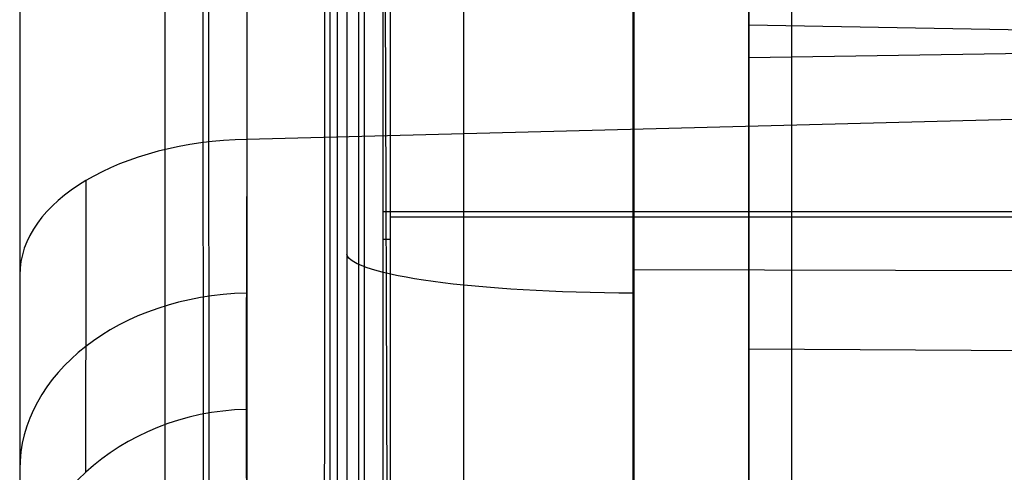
# Model space of a CAD drawing. Extents: x -9 to 8, y 1 to 147.
# Tile 143 of 181: x -8.84 to -5.47, y 140.87 to 142.43. Entities that reach past the tile are written whole.
import ezdxf

# ---------------------------------------------------------------- set-up
doc = ezdxf.new("R2010")
doc.units = 0
doc.layers.add('DEFAULT', color=7, linetype='CONTINUOUS')

msp = doc.modelspace()

# ---------------------------------------------------------------- linework, layer by layer
at = {"layer": 'DEFAULT', "color": 254}
for p, q in [((-7.3221, 146.3816, -8.2453), (-7.3221, 136.9725, -6.9409)), ((-6.7405, 136.7122, -7.3668), (-6.7405, 146.3968, -8.7094)), ((-6.7384, 146.3969, -8.4978), (-6.7384, 136.9726, -7.1912)), ((-7.7227, 146.3711, -7.7229), (-7.7227, 136.8619, -6.4046)), ((-7.5997, 146.3743, -6.6848), (-7.5997, 139.6321, -5.75)), ((-7.5745, 146.375, -7.6549), (-7.5745, 136.9726, -6.3514)), ((-8.3472, 145.7252, -5.3771), (-8.3472, 114.3174, -1.0228)), ((-8.3472, 145.5879, -6.3676), (-8.3472, 114.1801, -2.0133)), ((-8.1808, 114.3706, -1.1311), (-8.197, 145.5663, -5.456)), ((-8.2179, 145.4767, -6.2513), (-8.2017, 114.2465, -1.9216)), ((-7.5745, 138.1728, -6.5178), (-7.5997, 145.1747, -6.5184)), ((-8.0653, 145.105, -38.5617), (-8.0653, 142.015, -40.7663)), ((-7.7549, 114.5706, -2.0727), (-7.7549, 145.0138, -6.2933)), ((-8.8443, 144.6405, -37.9107), (-8.8443, 141.5506, -40.1153)), ((-7.7813, 144.5975, -5.2158), (-7.7813, 115.0922, -1.1252)), ((-7.6819, 115.0821, -1.2298), (-7.6819, 144.5828, -5.3197)), ((-6.3443, 143.9063, -36.4001), (-6.3443, 140.6069, -38.7542)), ((-6.3443, 136.6783, -8.5934), (-6.3443, 143.9063, -9.5955)), ((-6.3443, 142.2969, -37.5484), (1.0007, 142.4086, -37.7049)), ((-0.4343, 142.304, -12.3369), (-6.3443, 142.4072, -12.3369)), ((-0.4993, 142.2132, -40.8683), (-8.0653, 142.015, -40.7663)), ((-7.5997, 141.769, -6.0463), (7.0997, 141.769, -6.0463)), ((-7.5733, 141.749, -7.0433), (-7.5745, 141.749, -7.0136)), ((-7.5711, 141.749, -7.0729), (-7.5733, 141.749, -7.0433)), ((-7.5679, 141.749, -7.1025), (-7.5711, 141.749, -7.0729)), ((-7.5637, 141.749, -7.1319), (-7.5679, 141.749, -7.1025)), ((-7.5584, 141.749, -7.1611), (-7.5637, 141.749, -7.1319)), ((-7.5522, 141.749, -7.1902), (-7.5584, 141.749, -7.1611)), ((-7.5449, 141.749, -7.219), (-7.5522, 141.749, -7.1902)), ((-7.5366, 141.749, -7.2475), (-7.5449, 141.749, -7.219)), ((-7.5274, 141.749, -7.2758), (-7.5366, 141.749, -7.2475)), ((-7.5172, 141.749, -7.3037), (-7.5274, 141.749, -7.2758)), ((-7.506, 141.749, -7.3312), (-7.5172, 141.749, -7.3037)), ((-7.4939, 141.749, -7.3584), (-7.506, 141.749, -7.3312)), ((-7.4808, 141.749, -7.3851), (-7.4939, 141.749, -7.3584)), ((-7.4669, 141.749, -7.4113), (-7.4808, 141.749, -7.3851)), ((-7.452, 141.749, -7.437), (-7.4669, 141.749, -7.4113)), ((-7.4363, 141.749, -7.4622), (-7.452, 141.749, -7.437)), ((-7.4197, 141.749, -7.4869), (-7.4363, 141.749, -7.4622)), ((-7.4022, 141.749, -7.5109), (-7.4197, 141.749, -7.4869)), ((-7.3839, 141.749, -7.5344), (-7.4022, 141.749, -7.5109)), ((-7.3649, 141.749, -7.5572), (-7.3839, 141.749, -7.5344)), ((-7.345, 141.749, -7.5793), (-7.3649, 141.749, -7.5572)), ((-7.3244, 141.749, -7.6007), (-7.345, 141.749, -7.5793)), ((-7.3031, 141.749, -7.6214), (-7.3244, 141.749, -7.6007)), ((-7.2811, 141.749, -7.6413), (-7.3031, 141.749, -7.6214)), ((-7.2584, 141.749, -7.6605), (-7.2811, 141.749, -7.6413)), ((-7.235, 141.749, -7.6789), (-7.2584, 141.749, -7.6605)), ((-7.211, 141.749, -7.6964), (-7.235, 141.749, -7.6789)), ((-7.1864, 141.749, -7.7132), (-7.211, 141.749, -7.6964)), ((-7.1613, 141.749, -7.729), (-7.1864, 141.749, -7.7132)), ((-7.1356, 141.749, -7.744), (-7.1613, 141.749, -7.729)), ((-7.1095, 141.749, -7.7581), (-7.1356, 141.749, -7.744)), ((-7.0828, 141.749, -7.7712), (-7.1095, 141.749, -7.7581)), ((-7.0557, 141.749, -7.7835), (-7.0828, 141.749, -7.7712)), ((-7.0283, 141.749, -7.7948), (-7.0557, 141.749, -7.7835)), ((-7.0004, 141.749, -7.8051), (-7.0283, 141.749, -7.7948)), ((-6.9722, 141.749, -7.8145), (-7.0004, 141.749, -7.8051)), ((-6.9437, 141.749, -7.8229), (-6.9722, 141.749, -7.8145)), ((-6.9149, 141.749, -7.8302), (-6.9437, 141.749, -7.8229)), ((-6.8859, 141.749, -7.8366), (-6.9149, 141.749, -7.8302)), ((-6.8566, 141.749, -7.842), (-6.8859, 141.749, -7.8366)), ((-6.8273, 141.749, -7.8464), (-6.8566, 141.749, -7.842)), ((-6.7977, 141.749, -7.8498), (-6.8273, 141.749, -7.8464)), ((-6.7681, 141.749, -7.8521), (-6.7977, 141.749, -7.8498)), ((-6.7384, 141.749, -7.8534), (-6.7681, 141.749, -7.8521)), ((-4.002, 141.749, -7.9094), (-6.7384, 141.749, -7.8534)), ((-7.5997, 141.6738, -6.0331), (-7.5745, 141.6738, -7.0032)), ((1.0007, 141.5504, -8.174), (-6.7405, 141.569, -8.0401)), ((-6.3443, 141.2986, -10.1305), (-0.4343, 141.2572, -10.2284)), ((-6.3443, 141.2986, -10.1305), (-6.3443, 138.7698, -9.734))]:
    msp.add_line(p, q, dxfattribs=at)
at = {"layer": 'DEFAULT', "color": 254, "extrusion": (1, -4.53467e-12, -2.64793e-11)}
msp.add_arc((61.766, -493.8639, -8.0653), 496.2149, 80.281457, 83.889596, dxfattribs=at)
at = {"layer": 'DEFAULT', "color": 254, "extrusion": (1, 0, 0)}
msp.add_arc((61.766, -493.8639, -8.8443), 495.4152, 80.281457, 83.889596, dxfattribs=at)
msp.add_arc((61.766, -493.8639, -8.8443), 495.4152, 80.281457, 83.889596, dxfattribs=at)
at = {"layer": 'DEFAULT', "color": 254, "extrusion": (1, -8.23674e-16, -9.07217e-15)}
msp.add_arc((61.6075, -494.9959, -6.1981), 497.3255, 80.326674, 83.91643, dxfattribs=at)
at = {"layer": 'DEFAULT', "color": 254, "extrusion": (0.999657, 0.003595, 0.025929)}
msp.add_arc((61.7469, -493.8383, -7.3941), 496.392, 80.37739, 83.819151, dxfattribs=at)
at = {"layer": 'DEFAULT', "color": 254, "extrusion": (0.999657, -0.003595, -0.025929)}
msp.add_arc((61.6554, -494.4867, -8.0611), 496.5645, 80.37963, 83.81662, dxfattribs=at)
at = {"layer": 'DEFAULT', "color": 254, "extrusion": (1, 4.48209e-16, 1.51771e-15)}
msp.add_arc((139.6572, -12.3369, -6.3443), 2.75, 108.8248, 53.3525, dxfattribs=at)
at = {"layer": 'DEFAULT', "color": 254, "extrusion": (-1.65725e-14, 0.814042, 0.580806)}
msp.add_arc((8.0443, -114.8689, 91.929), 0.8, 271.5, 0, dxfattribs=at)
at = {"layer": 'DEFAULT', "color": 254, "extrusion": (0.999969, -0.006975, 0.003592)}
for centre, start, end in [((143.7046, -43.1814, -9.202), 125.5486, 152.7055), ((143.7069, -43.1769, -9.202), 152.8031, 179.9601)]:
    msp.add_arc(centre, 3.0087, start, end, dxfattribs=at)
at = {"layer": 'DEFAULT', "color": 254, "extrusion": (0.999997, -0.002247, 0.001158)}
msp.add_arc((143.7388, -43.2013, -8.9833), 3.245, 125.4889, 152.7022, dxfattribs=at)
at = {"layer": 'DEFAULT', "color": 254, "extrusion": (0, 0.990526, -0.137324)}
msp.add_arc((6.723, 12.4768, 141.2512), 1, 271, 358.5, dxfattribs=at)
at = {"layer": 'DEFAULT', "color": 254, "extrusion": (1, 3.89644e-15, 4.50471e-15)}
msp.add_arc((143.7568, -43.2076, -8.8443), 3.7987, 125.5064, 152.7531, dxfattribs=at)
at = {"layer": 'DEFAULT', "color": 254, "extrusion": (-1.52417e-05, 0.654359, 0.756184)}
msp.add_arc((8.0411, -133.1817, 61.3957), 0.7999, 271.6332, 0.0258, dxfattribs=at)
at = {"layer": 'DEFAULT', "color": 254, "extrusion": (-4.21372e-14, 0.457818, 0.889046)}
msp.add_arc((8.0443, -143.7889, 27.401), 0.8, 271.6871, 360, dxfattribs=at)

doc.saveas('drawing.dxf')
